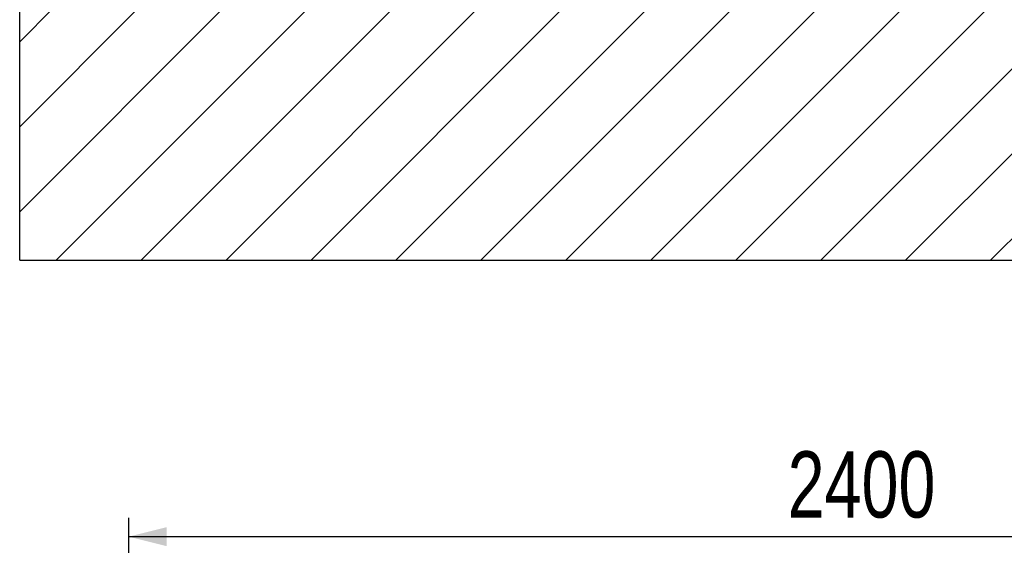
# Model space of a CAD drawing. Header units: millimetres. Extents: x 5 to 589, y 5 to 415.
# Tile 27 of 66: x 233 to 285, y 247 to 275. Entities that reach past the tile are written whole.
import ezdxf

# ---------------------------------------------------------------- set-up
doc = ezdxf.new("R2010")
doc.units = ezdxf.units.MM
doc.layers.add('COTES', color=1, linetype='Continuous')
doc.layers.add('TRAIT-FINS', color=9, linetype='Continuous')
doc.layers.add('TRAIT-FORT', color=4, linetype='Continuous', lineweight=25)
doc.styles.add('SLDTEXTSTYLE0', font='TXT', dxfattribs={"width": 0.75})
doc.dimstyles.new('SLDDIMSTYLE1', dxfattribs={"dimtxt": 3.5, "dimasz": 2, "dimexe": 0, "dimexo": 0.0625, "dimgap": 0.875, "dimtad": 1, "dimlfac": 30, "dimrnd": 1e-09, "dimzin": 12, "dimdsep": 46, "dimtxsty": 'SLDTEXTSTYLE0', "dimsah": 1, "dimcen": 0.09, "dimadec": 0, "dimazin": 3, "dimtfac": 1, "dimtofl": 0, "dimtmove": 0, "dimatfit": 3, "dimfxl": 1, "dimfrac": 2, "dimtolj": 1, "dimtzin": 12, "dimarcsym": 0})

# ---------------------------------------------------------------- blocks, each defined once
blk = doc.blocks.new('_D_37')
at = {"layer": 'COTES', "color": 1, "transparency": 16777216}
for p, q in [((238.762, 210.244), (238.762, 248.244)), ((318.762, 210.244), (318.762, 248.244)), ((318.762, 247.244), (238.762, 247.244))]:
    blk.add_line(p, q, dxfattribs=at)
for points in [[(238.762, 247.244), (240.762, 246.744), (240.762, 247.744)], [(318.762, 247.244), (316.762, 247.744), (316.762, 246.744)]]:
    blk.add_solid(points, dxfattribs=at)
at = {"layer": 'COTES', "color": 1, "transparency": 16777216, "insert": (273.59, 251.756), "char_height": 3.5, "attachment_point": 1, "style": 'SLDTEXTSTYLE0'}
blk.add_mtext('2400', dxfattribs=at)

msp = doc.modelspace()

# ---------------------------------------------------------------- hatches: boundary and pattern name
at = {"layer": 'TRAIT-FINS'}
h = msp.add_hatch(dxfattribs=at)
h.set_pattern_fill('ANSI31', color=9, style=0)
h.paths.add_polyline_path([(232.99736, 275.19924), (232.99736, 261.86591), (372.99736, 261.86591), (372.99736, 275.19924)], flags=0)

# ---------------------------------------------------------------- linework, layer by layer
at = {"layer": 'TRAIT-FORT', "color": 4, "linetype": 'Continuous', "lineweight": 25}
for q in [(232.99736, 275.19924), (372.99736, 261.86591)]:
    msp.add_line((232.99736, 261.86591), q, dxfattribs=at)

# ---------------------------------------------------------------- dimensions: what is measured, and where the dimension line sits
at = {"layer": 'COTES', "color": 1}
dim = msp.add_linear_dim(base=(238.76177, 247.24411), p1=(318.76177, 209.24411), p2=(238.76177, 209.24411), dimstyle='SLDDIMSTYLE1', dxfattribs=at)
dim.commit()
dim.dimension.update_dxf_attribs({"geometry": '_D_37', "text_midpoint": (278.76177, 247.24411), "dimtype": 160})

doc.saveas('drawing.dxf')
